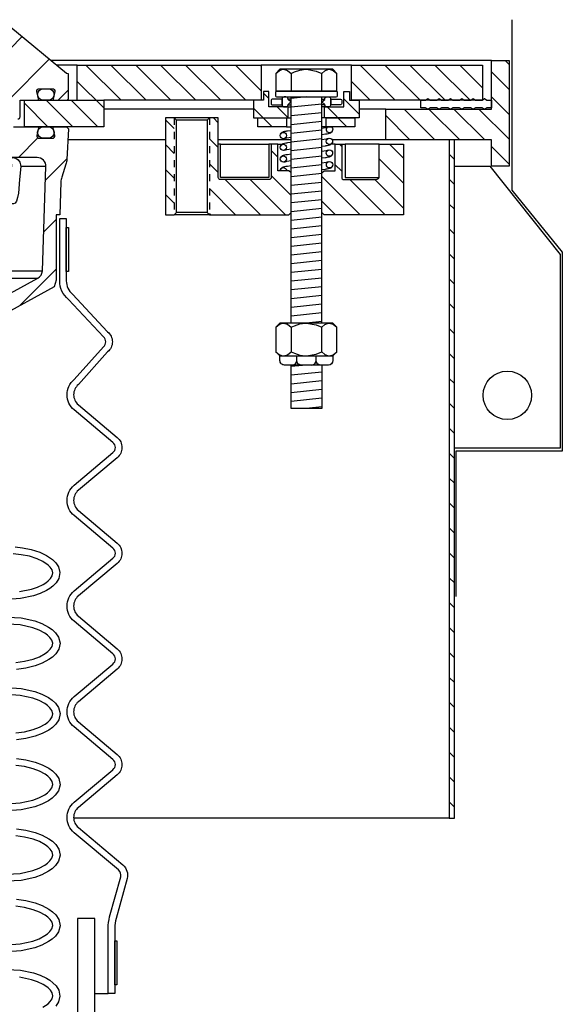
# Model space of a CAD drawing. Extents: x -285 to 5863, y 308 to 3178.
# Tile 37 of 256: x 70.9 to 78.6, y 1427.76 to 1441.73. Entities that reach past the tile are written whole.
import ezdxf

# ---------------------------------------------------------------- set-up
doc = ezdxf.new("R2010")
doc.units = 0
doc.header["$MEASUREMENT"] = 0
doc.linetypes.add('HIDDEN5', pattern=[0.05, 0.025, -0.025])
doc.layers.get('DEFPOINTS').update_dxf_attribs({"linetype": 'CONTINUOUS'})
for name, color, linetype in [('FRP-SUMP', 2, 'CONTINUOUS'), ('MULTI-PORT-MANHOLE', 2, 'CONTINUOUS'), ('MULTI-PORT-MANHOLE-HATCH', 252, 'CONTINUOUS'), ('MULTI-PORT-SHROUD', 1, 'CONTINUOUS'), ('MULTI-PORT-SPILL-BUCKET', 1, 'CONTINUOUS'), ('MULTI-PORT-SPILL-BUCKET-HATCH', 7, 'CONTINUOUS'), ('MULTI-PORT-SPILL-BUCKET-MANHOLE', 2, 'CONTINUOUS'), ('MULTI-PORT-SPILL-BUCKET-MANHOLE-HATCH', 7, 'CONTINUOUS'), ('MULTI-PORT-SPILL-BUCKET-SHROUD', 1, 'CONTINUOUS')]:
    doc.layers.add(name, color=color, linetype=linetype)
pattern_1 = [(135, (8038.234, 263.62307), (0.176776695, 0.176776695), [])]

msp = doc.modelspace()

# ---------------------------------------------------------------- hatches: boundary and pattern name
at = {"layer": 'MULTI-PORT-MANHOLE-HATCH', "linetype": 'Continuous'}
h = msp.add_hatch(dxfattribs=at)
h.set_pattern_fill('LINE', color=256, scale=2, angle=45, style=0)
h.set_pattern_definition(pattern_1)
h.paths.add_polyline_path([(77.59409, 1439.64763), (77.59409, 1440.02263), (76.09409, 1440.02263), (76.09409, 1440.46013), (77.59409, 1440.46013), (77.59409, 1441.14763), (77.84409, 1441.14763), (77.84409, 1439.64763)])
h = msp.add_hatch(dxfattribs=at)
h.set_pattern_fill('LINE', color=256, scale=2, angle=45, style=0)
h.set_pattern_definition(pattern_1)
h.paths.add_polyline_path([(70.96909, 1440.21013), (70.96909, 1440.58513), (71.71909, 1440.58513), (71.71909, 1441.08513), (74.32847, 1441.08513), (74.32847, 1440.58513), (72.09409, 1440.58513), (72.09409, 1440.21013)])
h = msp.add_hatch(dxfattribs=at)
h.set_pattern_fill('LINE', color=256, scale=2, angle=45, style=0)
h.set_pattern_definition(pattern_1)
h.paths.add_polyline_path([(75.60972, 1441.08513), (77.46909, 1441.08513), (77.46909, 1440.58513), (75.60972, 1440.58513)])
h = msp.add_hatch(dxfattribs=at)
h.set_pattern_fill('LINE', color=256, scale=2, angle=45, style=0)
h.set_pattern_definition(pattern_1)
h.paths.add_polyline_path([(75.2269, 1440.49138), (75.50034, 1440.49138), (75.50034, 1440.71013), (75.57847, 1440.71013), (75.57847, 1440.58513), (75.71909, 1440.58513), (75.71909, 1440.33513), (75.2269, 1440.33513)])
h.paths.add_polyline_path([(74.21909, 1440.58513), (74.35972, 1440.58513), (74.35972, 1440.71013), (74.43784, 1440.71013), (74.43784, 1440.49138), (74.71128, 1440.49138), (74.71128, 1440.33513), (74.21909, 1440.33513)])
h.paths.add_polyline_path([(74.28159, 1440.33513), (74.68784, 1440.33513), (74.68784, 1440.21013), (74.28159, 1440.21013)])
h.paths.add_polyline_path([(75.25034, 1440.33513), (75.65659, 1440.33513), (75.65659, 1440.21013), (75.25034, 1440.21013)])
h = msp.add_hatch(dxfattribs=at)
h.set_pattern_fill('LINE', color=256, scale=2, angle=45, style=0)
h.set_pattern_definition(pattern_1)
h.paths.add_polyline_path([(73.59409, 1440.33513), (73.71909, 1440.33513), (73.71909, 1439.49138, 0.41421356), (73.75034, 1439.46013), (74.43784, 1439.46013, 0.41421356), (74.46909, 1439.49138), (74.46909, 1439.96013), (74.56284, 1439.96013), (74.56284, 1439.58513), (74.71909, 1439.58513), (74.75034, 1439.55388), (74.75034, 1438.99138), (74.71909, 1438.96013), (73.59409, 1438.96013)])
h.paths.add_polyline_path([(72.96909, 1440.33513), (73.09409, 1440.33513), (73.09409, 1438.96013), (72.96909, 1438.96013)])
h = msp.add_hatch(dxfattribs=at)
h.set_pattern_fill('LINE', color=256, scale=2, angle=45, style=0)
h.set_pattern_definition(pattern_1)
h.paths.add_polyline_path([(76.99439, 1430.39763), (77.06909, 1430.39763), (77.06909, 1440.02263), (76.99439, 1440.02263)])
h = msp.add_hatch(dxfattribs=at)
h.set_pattern_fill('LINE', color=256, scale=2, angle=45, style=0)
h.set_pattern_definition(pattern_1)
h.paths.add_polyline_path([(75.18784, 1439.55388), (75.21909, 1439.58513), (75.37534, 1439.58513), (75.37534, 1439.96013), (75.46909, 1439.96013), (75.46909, 1439.49138, 0.41421356), (75.50034, 1439.46013), (75.94282, 1439.46013), (75.97158, 1439.46432), (75.99263, 1439.47576), (76.00034, 1439.49138), (76.00034, 1439.96013), (76.34409, 1439.96013), (76.34409, 1438.96013), (75.21909, 1438.96013), (75.18784, 1438.99138)])
at = {"layer": 'MULTI-PORT-SPILL-BUCKET-HATCH', "linetype": 'Continuous'}
h = msp.add_hatch(dxfattribs=at)
h.set_pattern_fill('LINE', color=256, scale=4, angle=45, style=0)
h.set_pattern_definition([(45, (-7773.4933, 235.12833), (-0.35355339, 0.35355339), [])])
edge = h.paths.add_edge_path(flags=16)
edge.add_line((70.40659, 1439.77263), (70.40659, 1440.17888))
edge.add_line((70.40659, 1440.17888), (70.37534, 1440.21013))
edge.add_line((70.37534, 1440.21013), (70.31284, 1440.21013))
edge.add_line((70.31284, 1440.21013), (70.27986, 1440.17716))
edge.add_line((70.27986, 1440.17716), (70.26211, 1439.83841))
edge.add_arc((70.32452, 1439.83514), 0.0625, 176.99787, 269.997947)
edge.add_line((70.32452, 1439.77263), (70.40659, 1439.77263))
edge = h.paths.add_edge_path()
edge.add_line((69.28465, 1437.55388), (69.50313, 1437.55388))
edge.add_line((69.50313, 1437.55388), (69.50313, 1437.17888))
edge.add_line((69.50313, 1437.17888), (69.28465, 1437.17888))
edge.add_arc((69.28465, 1437.24138), 0.0625, 180, 270, ccw=False)
edge.add_line((69.22215, 1437.24138), (69.22215, 1437.49138))
edge.add_arc((69.28465, 1437.49138), 0.0625, 90, 180, ccw=False)
edge = h.paths.add_edge_path()
edge.add_arc((71.14973, 1439.64763), 0.125, 358, 450)
edge.add_line((71.14973, 1439.77263), (70.78159, 1439.77263))
edge.add_line((70.78159, 1439.77263), (70.78159, 1440.17888))
edge.add_line((70.78159, 1440.17888), (70.81284, 1440.21013))
edge.add_line((70.81284, 1440.21013), (71.15239, 1440.21013))
edge.add_arc((71.1524, 1440.19514), 0.015, -11.010479, 90.011204, ccw=False)
edge.add_line((71.16712, 1440.19227), (71.14595, 1440.08335))
edge.add_arc((71.17662, 1440.07739), 0.03125, 169.001697, 270.001442)
edge.add_line((71.17662, 1440.04614), (71.36856, 1440.04614))
edge.add_arc((71.36856, 1440.07739), 0.03125, 269.999681, 370.999427)
edge.add_line((71.39924, 1440.08335), (71.37806, 1440.19228))
edge.add_arc((71.39316, 1440.19482), 0.01532, 88.573656, 189.573401, ccw=False)
edge.add_line((71.39355, 1440.21013), (71.56436, 1440.21013))
edge.add_line((71.56436, 1440.21013), (71.59245, 1440.17893))
edge.add_line((71.59245, 1440.17893), (71.5696, 1439.74278))
edge.add_arc((71.31993, 1439.75587), 0.25001, 342.100386, 357.000406, ccw=False)
edge.add_line((71.55784, 1439.67902), (71.49787, 1439.49336))
edge.add_arc((71.73577, 1439.41652), 0.25, 162.100003, 178.000095)
edge.add_line((71.48592, 1439.42524), (71.46968, 1438.96013))
edge.add_line((71.46968, 1438.96013), (71.41913, 1438.96013))
edge.add_line((71.41913, 1438.96013), (71.41913, 1438.02969))
edge.add_line((71.41913, 1438.02969), (71.39168, 1437.9367))
edge.add_line((71.39168, 1437.9367), (70.57738, 1437.49356))
edge.add_arc((70.63713, 1437.38377), 0.125, 118.554702, 177.000044)
edge.add_line((70.51231, 1437.39031), (70.50778, 1437.30388))
edge.add_line((70.50778, 1437.30388), (70.20409, 1437.30388))
edge.add_line((70.20409, 1437.30388), (70.20409, 1435.92888))
edge.add_line((70.20409, 1435.92888), (70.36284, 1435.92888))
edge.add_arc((70.36284, 1435.89763), 0.03125, 0, 90, ccw=False)
edge.add_line((70.39409, 1435.89763), (70.39409, 1435.86638))
edge.add_line((70.39409, 1435.86638), (70.32192, 1435.74138))
edge.add_line((70.32192, 1435.74138), (69.96909, 1435.74138))
edge.add_line((69.96909, 1435.74138), (69.91024, 1437.08922))
edge.add_arc((69.81658, 1437.08513), 0.09375, 2.499991, 90)
edge.add_line((69.81658, 1437.17888), (69.81658, 1437.55388))
edge.add_line((69.81658, 1437.55388), (70.16698, 1437.55388))
edge.add_arc((70.16698, 1437.80388), 0.25, 270.000244, 298.555091)
edge.add_line((70.28648, 1437.58429), (71.15782, 1438.05847))
edge.add_arc((71.09807, 1438.16827), 0.125, 298.554793, 357.999929)
edge.add_line((71.22299, 1438.1639), (71.27465, 1439.64327))
at = {"layer": 'MULTI-PORT-SPILL-BUCKET-MANHOLE-HATCH', "linetype": 'Continuous'}
h = msp.add_hatch(dxfattribs=at)
h.set_pattern_fill('LINE', color=256, scale=4, angle=45, style=0)
h.set_pattern_definition([(45, (-7909.29583, 263.62307), (-0.35355339, 0.35355339), [])])
edge = h.paths.add_edge_path()
edge.add_line((69.64925, 1441.21558), (69.59409, 1440.58513))
edge.add_line((69.59409, 1440.58513), (70.11256, 1440.58513))
edge.add_arc((70.11256, 1440.46013), 0.125, 5.000099, 90.000043, ccw=False)
edge.add_line((70.23708, 1440.47103), (70.24784, 1440.34803))
edge.add_arc((70.27898, 1440.35076), 0.03125, 185, 270)
edge.add_line((70.27898, 1440.31951), (70.46039, 1440.31951))
edge.add_line((70.46039, 1440.31951), (70.46039, 1440.85076))
edge.add_line((70.46039, 1440.85076), (70.59409, 1440.9311))
edge.add_line((70.59409, 1440.9311), (70.72779, 1440.85076))
edge.add_line((70.72779, 1440.85076), (70.72779, 1440.31951))
edge.add_line((70.72779, 1440.31951), (70.87534, 1440.31951))
edge.add_arc((70.87534, 1440.35076), 0.03125, 270, 360)
edge.add_line((70.90659, 1440.35076), (70.90659, 1440.58513))
edge.add_line((70.90659, 1440.58513), (71.15164, 1440.58513))
edge.add_arc((71.15164, 1440.60076), 0.01562, 270, 370.999746)
edge.add_line((71.16697, 1440.60374), (71.14595, 1440.71192))
edge.add_arc((71.17662, 1440.71789), 0.03125, 90.000847, 191.000593, ccw=False)
edge.add_line((71.17662, 1440.74913), (71.36856, 1440.74913))
edge.add_arc((71.36856, 1440.71789), 0.03125, -10.998303, 90.001443, ccw=False)
edge.add_line((71.39924, 1440.71192), (71.37806, 1440.603))
edge.add_arc((71.39279, 1440.60014), 0.01501, 169.008936, 269.975776)
edge.add_line((71.39279, 1440.58513), (71.56284, 1440.58513))
edge.add_arc((71.56284, 1440.61638), 0.03125, 270, 360)
edge.add_line((71.59409, 1440.61638), (71.59409, 1440.96013))
edge.add_line((71.59409, 1440.96013), (71.56578, 1440.96544))
edge.add_line((71.56578, 1440.96544), (70.7748, 1441.61755))
edge.add_arc((70.73513, 1441.56925), 0.0625, 50.600528, 90)
edge.add_line((70.73513, 1441.63175), (70.69436, 1441.61642))
edge.add_line((70.69436, 1441.61642), (70.67359, 1441.57795))
edge.add_line((70.67359, 1441.57795), (70.6283, 1441.21099))
edge.add_line((70.6283, 1441.21099), (70.61639, 1441.17085))
edge.add_line((70.61639, 1441.17085), (70.5913, 1441.13698))
edge.add_line((70.5913, 1441.13698), (70.51909, 1441.10419))
edge.add_line((70.51909, 1441.10419), (70.36998, 1441.11724))
edge.add_arc((70.38087, 1441.24177), 0.125, 220.000141, 265.000351, ccw=False)
edge.add_line((70.28511, 1441.16141), (70.21052, 1441.25031))
edge.add_arc((70.16265, 1441.21014), 0.0625, 40.001024, 90.001569)
edge.add_line((70.16265, 1441.27263), (69.71151, 1441.27263))
edge.add_arc((69.71151, 1441.21013), 0.0625, 90, 175)

# ---------------------------------------------------------------- linework, layer by layer
at = {"layer": 'DEFPOINTS'}
msp.add_lwpolyline([(77.8833, 1441.72868), (77.8833, 1439.30748), (78.59873, 1438.43124), (78.59873, 1435.60427), (77.09079, 1435.60427), (77.09079, 1433.54433)], dxfattribs=at)
at = {"layer": 'FRP-SUMP'}
msp.add_lwpolyline([(72.61947, 1424.95906, -0.33616492), (72.98436, 1424.47766), (72.98436, 1422.26401), (73.17587, 1422.10331), (73.33449, 1422.10331), (73.33436, 1422.26401), (73.33436, 1424.47766, 0.33616492), (72.71404, 1425.29604, 0.00312802), (72.15443, 1425.44964, -0.33950342), (71.96909, 1425.69114), (71.96909, 1428.97401), (71.71936, 1428.97401), (71.71936, 1425.58707, 0.33985649), (72.09065, 1425.10392, -0.00350371)], format="xyb", close=True, dxfattribs=at)
at = {"layer": 'MULTI-PORT-MANHOLE', "color": 7, "linetype": 'Continuous'}
for p, q in [((77.59409, 1441.14763), (71.34479, 1441.14763)), ((75.60972, 1441.08513), (74.32847, 1441.08513)), ((74.21909, 1440.46013), (72.09409, 1440.46013)), ((74.70906, 1440.52139), (74.75034, 1440.52139)), ((74.71128, 1440.49138), (74.75034, 1440.49138)), ((75.2269, 1440.49138), (75.18784, 1440.49138)), ((76.09409, 1440.46013), (75.71909, 1440.46013)), ((73.59409, 1440.33513), (73.09409, 1440.33513)), ((74.71128, 1440.33513), (74.75034, 1440.33513)), ((75.2269, 1440.33513), (75.18784, 1440.33513)), ((74.68784, 1440.21013), (74.75034, 1440.21013)), ((75.25034, 1440.21013), (75.18784, 1440.21013)), ((72.96909, 1440.02263), (71.58426, 1440.02263)), ((74.75034, 1440.02263), (73.71909, 1440.02263)), ((76.09409, 1440.02263), (75.33571, 1440.02263)), ((73.75034, 1439.96013), (74.43784, 1439.96013)), ((74.56284, 1439.96013), (74.62193, 1439.96013)), ((75.37534, 1439.96013), (75.31625, 1439.96013)), ((76.00033, 1439.96013), (75.51732, 1439.96013)), ((73.59409, 1438.96013), (73.09409, 1438.96013)), ((76.99439, 1430.39763), (71.66724, 1430.39763))]:
    msp.add_line(p, q, dxfattribs=at)
at = {"layer": 'MULTI-PORT-MANHOLE', "color": 254, "linetype": 'Continuous'}
for p, q in [((71.71909, 1441.08513), (71.4206, 1441.08513)), ((75.18784, 1440.60198), (75.22912, 1440.60198)), ((75.22912, 1440.52139), (75.18784, 1440.52139))]:
    msp.add_line(p, q, dxfattribs=at)
at = {"layer": 'MULTI-PORT-MANHOLE', "color": 2, "linetype": 'Continuous'}
for p, q in [((74.75258, 1440.96647), (74.75258, 1440.71198)), ((75.1856, 1440.71198), (75.1856, 1440.96647)), ((74.75034, 1437.42182), (74.75034, 1440.63199)), ((75.18784, 1437.42182), (75.18784, 1440.63199)), ((73.56284, 1440.30388), (73.12534, 1440.30388)), ((73.56284, 1438.99138), (73.12534, 1438.99138)), ((74.75258, 1437.36381), (74.75258, 1437.01583)), ((75.1856, 1437.01583), (75.1856, 1437.36381))]:
    msp.add_line(p, q, dxfattribs=at)
at = {"layer": 'MULTI-PORT-MANHOLE', "linetype": 'Continuous'}
msp.add_line((71.71909, 1440.58513), (72.09409, 1440.58513), dxfattribs=at)
at = {"layer": 'MULTI-PORT-MANHOLE', "color": 3, "linetype": 'Continuous'}
msp.add_line((75.18784, 1439.53521), (75.18784, 1440.47489), dxfattribs=at)
at = {"layer": 'MULTI-PORT-MANHOLE', "color": 1, "linetype": 'HIDDEN5', "ltscale": 0.4}
for p, q in [((73.09409, 1440.33513), (73.09409, 1438.96013)), ((73.59409, 1440.33513), (73.59409, 1438.96013))]:
    msp.add_line(p, q, dxfattribs=at)
at = {"layer": 'MULTI-PORT-MANHOLE', "linetype": 'Continuous'}
for points in [[(77.59409, 1439.64763), (77.59409, 1440.02263), (76.09409, 1440.02263), (76.09409, 1440.46013), (77.59409, 1440.46013), (77.59409, 1441.14763), (77.84409, 1441.14763), (77.84409, 1439.64763)], [(70.96909, 1440.21013), (70.96909, 1440.58513), (71.71909, 1440.58513), (71.71909, 1441.08513), (74.32847, 1441.08513), (74.32847, 1440.58513), (72.09409, 1440.58513), (72.09409, 1440.21013)], [(75.60972, 1441.08513), (77.46909, 1441.08513), (77.46909, 1440.58513), (75.60972, 1440.58513)], [(76.99439, 1430.39763), (77.06909, 1430.39763), (77.06909, 1440.02263), (76.99439, 1440.02263), (76.99439, 1430.39763)]]:
    msp.add_lwpolyline(points, close=True, dxfattribs=at)
at = {"layer": 'MULTI-PORT-MANHOLE', "color": 2, "linetype": 'Continuous'}
for points in [[(75.34409, 1440.71198), (75.4021, 1440.71198), (75.4021, 1440.96647), (75.34409, 1441.02448), (74.59409, 1441.02448), (74.53608, 1440.96647), (74.53608, 1440.71198), (74.59409, 1440.71198)], [(74.43784, 1440.71013), (74.35972, 1440.71013), (74.35972, 1440.58513), (74.21909, 1440.58513), (74.21909, 1440.33513), (74.71128, 1440.33513), (74.71128, 1440.49138), (74.43784, 1440.49138)], [(75.50034, 1440.71013), (75.57847, 1440.71013), (75.57847, 1440.58513), (75.71909, 1440.58513), (75.71909, 1440.33513), (75.2269, 1440.33513), (75.2269, 1440.49138), (75.50034, 1440.49138)], [(73.12534, 1438.99138), (73.12534, 1440.30388), (73.09409, 1440.33513), (72.96909, 1440.33513), (72.96909, 1438.96013), (73.09409, 1438.96013)], [(74.68784, 1440.21013), (74.28159, 1440.21013), (74.28159, 1440.33513), (74.68784, 1440.33513), (74.68784, 1440.21013)], [(75.25034, 1440.21013), (75.25034, 1440.33513), (75.65659, 1440.33513), (75.65659, 1440.21013), (75.25034, 1440.21013)], [(75.34409, 1436.95782), (75.4021, 1437.01583), (75.4021, 1437.36381), (75.34409, 1437.42182), (74.59409, 1437.42182), (74.53608, 1437.36381), (74.53608, 1437.01583), (74.59409, 1436.95782)]]:
    msp.add_lwpolyline(points, close=True, dxfattribs=at)
for points in [[(74.53608, 1440.96647), (74.58121, 1441.0038), (74.63074, 1441.02448), (74.64433, 1441.02448), (74.64433, 1441.02448), (74.7006, 1441.00797), (74.75258, 1440.96647), (74.80119, 1440.98861), (74.87684, 1441.01331), (74.95809, 1441.02432), (74.96909, 1441.02448), (75.1086, 1440.99938), (75.1856, 1440.96647), (75.23072, 1441.0038), (75.28025, 1441.02448), (75.29385, 1441.02448), (75.35012, 1441.00797), (75.4021, 1440.96647)], [(74.53608, 1437.36381), (74.58121, 1437.40114), (74.63074, 1437.42182), (74.64433, 1437.42182), (74.64433, 1437.42182), (74.7006, 1437.4053), (74.75258, 1437.36381), (74.80119, 1437.38595), (74.87684, 1437.41064), (74.95809, 1437.42166), (74.96909, 1437.42182), (75.1086, 1437.39671), (75.1856, 1437.36381), (75.23072, 1437.40114), (75.28025, 1437.42182), (75.29385, 1437.42182), (75.35012, 1437.4053), (75.4021, 1437.36381)], [(74.53608, 1437.01583), (74.58121, 1436.9785), (74.63074, 1436.95782), (74.64433, 1436.95782), (74.64433, 1436.95782), (74.7006, 1436.97434), (74.75258, 1437.01583), (74.80119, 1436.99369), (74.87684, 1436.969), (74.95809, 1436.95798), (74.96909, 1436.95782), (75.1086, 1436.98293), (75.1856, 1437.01583), (75.23072, 1436.9785), (75.28025, 1436.95782), (75.29385, 1436.95782), (75.35012, 1436.97434), (75.4021, 1437.01583)], [(75.18784, 1436.82782), (75.18784, 1436.21048), (74.75034, 1436.21048), (74.75034, 1436.82782)]]:
    msp.add_lwpolyline(points, dxfattribs=at)
for points in [[(75.39296, 1440.71198), (74.54522, 1440.71198, 0.41421356), (74.52959, 1440.69636), (74.52959, 1440.64761, 0.41421356), (74.54522, 1440.63199), (75.39296, 1440.63199, 0.41421356), (75.40859, 1440.64761), (75.40859, 1440.69636, 0.41421356)], [(73.59409, 1438.96013), (74.71909, 1438.96013), (74.75034, 1438.99138), (74.75034, 1439.55388), (74.71909, 1439.58513), (74.56284, 1439.58513), (74.56284, 1439.96013), (74.46909, 1439.96013), (74.46909, 1439.49138, -0.41421356), (74.43784, 1439.46013), (73.75034, 1439.46013, -0.41421356), (73.71909, 1439.49138), (73.71909, 1440.33513), (73.59409, 1440.33513), (73.56284, 1440.30388), (73.56284, 1438.99138)], [(76.00034, 1439.49138), (76.00034, 1439.96013), (76.34409, 1439.96013), (76.34409, 1438.96013), (75.21909, 1438.96013), (75.18784, 1438.99138), (75.18784, 1439.55388), (75.21909, 1439.58513), (75.37534, 1439.58513), (75.37534, 1439.96013), (75.46909, 1439.96013), (75.46909, 1439.49138, 0.41421356), (75.50034, 1439.46013), (75.94282, 1439.46013), (75.97158, 1439.46432), (75.99263, 1439.47576)]]:
    msp.add_lwpolyline(points, format="xyb", close=True, dxfattribs=at)
at = {"layer": 'MULTI-PORT-MANHOLE', "color": 7, "linetype": 'Continuous'}
for points in [[(74.62409, 1440.52268), (74.62409, 1440.60069), (74.48472, 1440.60069, 0.41421356), (74.46909, 1440.58506), (74.46909, 1440.5375, 0.41421356), (74.47909, 1440.52188), (74.62409, 1440.52188)], [(74.62409, 1440.52263, 0.41421356), (74.65534, 1440.49138), (74.67784, 1440.49138, 0.41421356), (74.70909, 1440.52263), (74.70909, 1440.52652), (74.7497, 1440.56169), (74.70909, 1440.59685), (74.70909, 1440.60074, 0.41421356), (74.67784, 1440.63199), (74.65534, 1440.63199, 0.41421356), (74.62409, 1440.60074), (74.62409, 1440.52139)], [(75.31409, 1440.52263, -0.41421356), (75.28284, 1440.49138), (75.26034, 1440.49138, -0.41421356), (75.22909, 1440.52263), (75.22909, 1440.52652), (75.18848, 1440.56169), (75.22909, 1440.59685), (75.22909, 1440.60074, -0.41421356), (75.26034, 1440.63199), (75.28284, 1440.63199, -0.41421356), (75.31409, 1440.60074), (75.31409, 1440.52139)], [(75.31409, 1440.52268), (75.31409, 1440.60069), (75.45347, 1440.60069, -0.41421356), (75.46909, 1440.58506), (75.46909, 1440.5375, -0.41421356), (75.45909, 1440.52188), (75.31409, 1440.52188)]]:
    msp.add_lwpolyline(points, format="xyb", dxfattribs=at)
msp.add_lwpolyline([(77.48838, 1440.60813), (77.49484, 1440.60813), (77.52909, 1440.58813), (77.59409, 1440.58813), (77.59409, 1440.48014), (77.52909, 1440.48014), (77.49484, 1440.46013), (77.46059, 1440.48014), (77.36859, 1440.48014), (77.33434, 1440.46013), (77.30009, 1440.48014), (77.20809, 1440.48014), (77.17384, 1440.46013), (77.13959, 1440.48014), (77.04759, 1440.48014), (77.01334, 1440.46013), (76.97909, 1440.48014), (76.88709, 1440.48014), (76.85284, 1440.46013), (76.81859, 1440.48014), (76.72659, 1440.48014), (76.69234, 1440.46013), (76.65809, 1440.48014), (76.59409, 1440.48014), (76.59409, 1440.58813), (76.65809, 1440.58813), (76.69234, 1440.60813), (76.72659, 1440.58813), (76.81859, 1440.58813), (76.85284, 1440.60813), (76.88709, 1440.58813), (76.97909, 1440.58813), (77.01334, 1440.60813), (77.04759, 1440.58813), (77.13959, 1440.58813), (77.17384, 1440.60813), (77.20809, 1440.58813), (77.30009, 1440.58813), (77.33434, 1440.60813), (77.36859, 1440.58813), (77.46059, 1440.58813), (77.49484, 1440.60813)], dxfattribs=at)
at = {"layer": 'MULTI-PORT-MANHOLE', "color": 1, "linetype": 'Continuous'}
for points in [[(74.75034, 1440.15347), (74.69894, 1440.1466), (74.68647, 1440.14476), (74.67503, 1440.14292), (74.65712, 1440.13972), (74.6408, 1440.13526), (74.63327, 1440.13265), (74.62553, 1440.12913), (74.62052, 1440.12624), (74.61518, 1440.12235), (74.6104, 1440.11794), (74.60579, 1440.11236), (74.60151, 1440.10502), (74.59926, 1440.09769)], [(75.18784, 1440.19047), (75.2348, 1440.19738), (75.24948, 1440.19968), (75.27737, 1440.21013)], [(75.18784, 1440.10021), (75.24049, 1440.10725), (75.25296, 1440.10909), (75.2644, 1440.11092), (75.2823, 1440.11413), (75.29863, 1440.11858), (75.30616, 1440.1212), (75.3139, 1440.12472), (75.31891, 1440.12761), (75.32425, 1440.13149), (75.32903, 1440.1359), (75.33364, 1440.14149), (75.33792, 1440.14883), (75.34017, 1440.15615)], [(74.75034, 1439.98663), (74.69894, 1439.97975), (74.68647, 1439.97791), (74.67503, 1439.97608), (74.65712, 1439.97287), (74.6408, 1439.96842), (74.63327, 1439.9658), (74.62553, 1439.96228), (74.62052, 1439.95939), (74.61518, 1439.95551), (74.6104, 1439.9511), (74.60579, 1439.94551), (74.60151, 1439.93817), (74.59926, 1439.93085)], [(74.65818, 1440.04225), (74.68995, 1440.05417), (74.75034, 1440.06308)], [(75.27957, 1440.04468), (75.24779, 1440.03277), (75.18784, 1440.02392)], [(75.18784, 1439.93352), (75.23881, 1439.94034), (75.25128, 1439.94218), (75.26272, 1439.94401), (75.28062, 1439.94722), (75.29695, 1439.95167), (75.30448, 1439.95429), (75.31221, 1439.95781), (75.31723, 1439.9607), (75.32257, 1439.96458), (75.32735, 1439.96899), (75.33195, 1439.97458), (75.33624, 1439.98192), (75.33849, 1439.98924)], [(74.46909, 1439.96013), (74.43784, 1439.96013), (74.43784, 1439.49138), (73.75034, 1439.49138), (73.75034, 1439.96013), (73.71909, 1439.96013)], [(74.65818, 1439.87541), (74.68995, 1439.88733), (74.75034, 1439.89624)], [(75.27957, 1439.87773), (75.24779, 1439.86582), (75.18784, 1439.85697)], [(75.46909, 1439.96013), (75.51732, 1439.96013), (75.51732, 1439.49138), (76.00033, 1439.49138)], [(74.75034, 1439.81966), (74.69894, 1439.81279), (74.68647, 1439.81094), (74.67503, 1439.80911), (74.65712, 1439.8059), (74.6408, 1439.80145), (74.63327, 1439.79883), (74.62553, 1439.79531), (74.62052, 1439.79243), (74.61518, 1439.78854), (74.6104, 1439.78413), (74.60579, 1439.77855), (74.60151, 1439.77121), (74.59926, 1439.76388)], [(74.65818, 1439.70844), (74.68995, 1439.72036), (74.75034, 1439.72927)], [(75.18784, 1439.76657), (75.23881, 1439.77339), (75.25128, 1439.77523), (75.26272, 1439.77706), (75.28062, 1439.78027), (75.29695, 1439.78472), (75.30448, 1439.78734), (75.31221, 1439.79086), (75.31723, 1439.79375), (75.32257, 1439.79764), (75.32735, 1439.80205), (75.33195, 1439.80763), (75.33624, 1439.81497), (75.33849, 1439.82229)], [(75.27957, 1439.71202), (75.24779, 1439.7001), (75.18784, 1439.69126)], [(74.75034, 1439.65356), (74.69937, 1439.64674), (74.6869, 1439.6449), (74.67546, 1439.64307), (74.65756, 1439.63986), (74.64123, 1439.63541), (74.6337, 1439.63279), (74.62597, 1439.62927), (74.62095, 1439.62638), (74.61561, 1439.6225), (74.61083, 1439.61809), (74.60623, 1439.6125), (74.60194, 1439.60516), (74.59969, 1439.59784)], [(75.18784, 1439.60087), (75.24065, 1439.60793), (75.25312, 1439.60977), (75.26456, 1439.6116), (75.28246, 1439.61481), (75.29879, 1439.61926), (75.30632, 1439.62188), (75.31405, 1439.6254), (75.31907, 1439.62829), (75.32441, 1439.63217), (75.32919, 1439.63658), (75.33379, 1439.64217), (75.33808, 1439.64951), (75.34033, 1439.65683)]]:
    msp.add_lwpolyline(points, dxfattribs=at)
for points in [[(75.31634, 1440.21013, -4.45498163), (75.27781, 1440.21013)], [(74.59771, 1439.58513, -0.98838487), (74.68786, 1439.58513)]]:
    msp.add_lwpolyline(points, format="xyb", close=True, dxfattribs=at)
at = {"layer": 'MULTI-PORT-MANHOLE', "linetype": 'Continuous'}
msp.add_lwpolyline([(77.06909, 1439.64763), (77.56909, 1439.64763), (78.56909, 1438.39763), (78.56909, 1435.64763), (77.06909, 1435.64763)], dxfattribs=at)
at = {"layer": 'MULTI-PORT-MANHOLE', "color": 2, "linetype": 'Continuous'}
for points in [[(75.34409, 1436.95782), (75.34409, 1436.89032, -0.41421241), (75.28159, 1436.82782), (74.65659, 1436.82782, -0.41421472), (74.59409, 1436.89032), (74.59409, 1436.95782)], [(74.7691, 1436.82782, 0.41186067), (74.8311, 1436.89032), (74.8311, 1436.95782)], [(74.8931, 1436.82782, -0.41186067), (74.8311, 1436.89032), (74.8311, 1436.95782)], [(75.04508, 1436.82782, 0.41186067), (75.10708, 1436.89032), (75.10708, 1436.95782)], [(75.16908, 1436.82782, -0.41186067), (75.10708, 1436.89032), (75.10708, 1436.95782)]]:
    msp.add_lwpolyline(points, format="xyb", dxfattribs=at)
at = {"layer": 'MULTI-PORT-MANHOLE', "color": 1, "linetype": 'Continuous'}
for centre in [(74.64235, 1440.08446), (75.2954, 1440.00247), (74.64235, 1439.91762), (75.2954, 1439.83552), (74.64235, 1439.75065), (75.29724, 1439.67006)]:
    msp.add_circle(centre, 0.04508, dxfattribs=at)
at = {"layer": 'MULTI-PORT-MANHOLE', "linetype": 'Continuous'}
msp.add_circle((77.81909, 1436.39763), 0.34375, dxfattribs=at)
at = {"layer": 'MULTI-PORT-MANHOLE-HATCH', "linetype": 'Continuous'}
msp.add_line((74.75034, 1440.60198), (74.70906, 1440.60198), dxfattribs=at)
at = {"layer": 'MULTI-PORT-MANHOLE-HATCH'}
for p, q in [((74.96909, 1440.63199), (74.75034, 1440.6092)), ((75.18784, 1440.53131), (74.75034, 1440.48573)), ((75.18784, 1440.40784), (74.75034, 1440.36226)), ((75.18784, 1440.28438), (74.75034, 1440.23879)), ((75.18784, 1440.28438), (74.75034, 1440.23879)), ((75.18784, 1440.16091), (74.75034, 1440.11532)), ((75.18784, 1440.03744), (74.75034, 1439.99186)), ((75.18784, 1440.03744), (74.75034, 1439.99186)), ((75.18784, 1439.91397), (74.75034, 1439.86839)), ((75.18784, 1439.7905), (74.75034, 1439.74492)), ((75.18784, 1439.7905), (74.75034, 1439.74492)), ((75.18784, 1439.66704), (74.75034, 1439.62145)), ((75.18784, 1439.54357), (74.75034, 1439.49798)), ((75.18784, 1439.54357), (74.75034, 1439.49798)), ((75.18784, 1439.4201), (74.75034, 1439.37452)), ((75.18784, 1439.29663), (74.75034, 1439.25105)), ((75.18784, 1439.29663), (74.75034, 1439.25105)), ((75.18784, 1439.17316), (74.75034, 1439.12758)), ((75.18784, 1439.0497), (74.75034, 1439.00411)), ((75.18784, 1439.0497), (74.75034, 1439.00411)), ((75.18784, 1438.92623), (74.75034, 1438.88064)), ((75.18784, 1438.80276), (74.75034, 1438.75718)), ((75.18784, 1438.80276), (74.75034, 1438.75718)), ((75.18784, 1438.67929), (74.75034, 1438.63371)), ((75.18784, 1438.55582), (74.75034, 1438.51024)), ((75.18784, 1438.55582), (74.75034, 1438.51024)), ((75.18784, 1438.43236), (74.75034, 1438.38677)), ((75.18784, 1438.30889), (74.75034, 1438.2633)), ((75.18784, 1438.30889), (74.75034, 1438.2633)), ((75.18784, 1438.18542), (74.75034, 1438.13984)), ((75.18784, 1438.06195), (74.75034, 1438.01637)), ((75.18784, 1438.06195), (74.75034, 1438.01637)), ((75.18784, 1437.93848), (74.75034, 1437.8929)), ((75.18784, 1437.81502), (74.75034, 1437.76943)), ((75.18784, 1437.81502), (74.75034, 1437.76943)), ((75.18784, 1437.69155), (74.75034, 1437.64596)), ((75.18784, 1437.56808), (74.75034, 1437.5225)), ((75.18784, 1437.56808), (74.75034, 1437.5225)), ((75.18784, 1437.44461), (74.96909, 1437.42182)), ((74.96909, 1436.82782), (74.75034, 1436.80503)), ((75.18784, 1436.72715), (74.75034, 1436.68156)), ((75.18784, 1436.60368), (74.75034, 1436.55809)), ((75.18784, 1436.48021), (74.75034, 1436.43463)), ((75.18784, 1436.35674), (74.75034, 1436.31116)), ((75.18784, 1436.23327), (74.96909, 1436.21048))]:
    msp.add_line(p, q, dxfattribs=at)
at = {"layer": 'MULTI-PORT-SHROUD', "color": 7}
msp.add_line((71.96909, 1427.90647), (72.15659, 1427.90647), dxfattribs=at)
at = {"layer": 'MULTI-PORT-SHROUD', "color": 1, "linetype": 'Continuous'}
msp.add_lwpolyline([(72.26825, 1428.97157, 0.06721269), (72.25034, 1428.83895), (72.25034, 1427.90647), (72.15659, 1427.90647), (72.15659, 1428.83895, -0.06721269), (72.17786, 1428.99643), (72.33435, 1429.56532, 0.29327737), (72.30422, 1429.662), (71.67375, 1430.19102, -0.46630694), (71.67375, 1430.62192), (72.22522, 1431.08465, 0.46630723), (72.22522, 1431.22829), (71.67375, 1431.69102, -0.46630723), (71.67375, 1432.12192), (72.22522, 1432.58465, 0.46630723), (72.22522, 1432.72829), (71.67375, 1433.19102, -0.46630723), (71.67375, 1433.62192), (72.22522, 1434.08465, 0.46630723), (72.22522, 1434.22829), (71.67375, 1434.69102, -0.46630723), (71.67375, 1435.12192), (72.22522, 1435.58465, 0.46630723), (72.22522, 1435.72829), (71.67375, 1436.19102, -0.46630723), (71.67375, 1436.62192), (72.08885, 1437.08465, 0.46630817), (72.08885, 1437.22829), (71.59188, 1437.75972, -0.22169529), (71.46909, 1438.02304), (71.46909, 1438.90647), (71.56284, 1438.90647), (71.56284, 1438.02305, 0.22169529), (71.65214, 1437.83153), (72.14911, 1437.3001, -0.46630908), (72.14911, 1437.01284), (71.73401, 1436.5501, 0.46630905), (71.73401, 1436.26284), (72.28548, 1435.8001, -0.46630905), (72.28548, 1435.51284), (71.73401, 1435.0501, 0.46630905), (71.73401, 1434.76284), (72.28548, 1434.3001, -0.46630905), (72.28548, 1434.01284), (71.73401, 1433.5501, 0.46630905), (71.73401, 1433.26284), (72.28548, 1432.8001, -0.46630905), (72.28548, 1432.51284), (71.73401, 1432.0501, 0.46630905), (71.73401, 1431.76284), (72.28548, 1431.3001, -0.46630905), (72.28548, 1431.01284), (71.73401, 1430.5501, 0.46630785), (71.73401, 1430.26284), (72.36448, 1429.73381, -0.29327778), (72.42474, 1429.54045), (72.26825, 1428.97157)], format="xyb", dxfattribs=at)
at = {"layer": 'MULTI-PORT-SHROUD', "color": 7, "linetype": 'Continuous'}
for points in [[(71.56284, 1438.15647), (71.56284, 1438.78147), (71.59284, 1438.78147), (71.59284, 1438.15647)], [(72.25034, 1428.03147), (72.25034, 1428.65647), (72.28034, 1428.65647), (72.28034, 1428.03147)]]:
    msp.add_lwpolyline(points, close=True, dxfattribs=at)
at = {"layer": 'MULTI-PORT-SPILL-BUCKET', "color": 7, "linetype": 'Continuous'}
for p, q in [((71.27465, 1439.64327), (70.91641, 1439.64327)), ((57.71519, 1438.1639), (71.22299, 1438.1639)), ((57.78036, 1438.05847), (71.15782, 1438.05847))]:
    msp.add_line(p, q, dxfattribs=at)
at = {"layer": 'MULTI-PORT-SPILL-BUCKET', "linetype": 'Continuous'}
for points in [[(70.81284, 1440.21013), (71.15239, 1440.21013, -0.47174628), (71.16712, 1440.19227), (71.14595, 1440.08335, 0.47162926), (71.17662, 1440.04614), (71.36856, 1440.04614, 0.47162926), (71.39924, 1440.08335), (71.37806, 1440.19228, -0.47162926), (71.39355, 1440.21013), (71.56436, 1440.21013), (71.59245, 1440.17893), (71.5696, 1439.74278, -0.06510535), (71.55784, 1439.67902), (71.49787, 1439.49336, 0.06948876), (71.48592, 1439.42524), (71.46968, 1438.96013), (71.41913, 1438.96013), (71.41913, 1438.02969), (71.39168, 1437.9367), (70.57738, 1437.49356, 0.26069176)], [(71.27465, 1439.64327, 0.42447482), (71.14973, 1439.77263), (70.78159, 1439.77263)], [(70.28648, 1437.58429), (71.15782, 1438.05847, 0.265356), (71.22299, 1438.1639), (71.27465, 1439.64327)]]:
    msp.add_lwpolyline(points, format="xyb", dxfattribs=at)
at = {"layer": 'MULTI-PORT-SPILL-BUCKET', "color": 7, "linetype": 'Continuous'}
msp.add_lwpolyline([(71.38859, 1440.12614, -0.41421356), (71.30859, 1440.04614), (71.23659, 1440.04614, -0.41421356), (71.15659, 1440.12614), (71.15659, 1440.13014, -0.41421356), (71.23659, 1440.21014), (71.30859, 1440.21014, -0.41421356), (71.38859, 1440.13014)], format="xyb", dxfattribs=at)
msp.add_lwpolyline([(70.78763, 1439.61013), (70.79232, 1439.66283), (70.79157, 1439.67339), (70.78755, 1439.68285), (70.7807, 1439.69012), (70.77186, 1439.69432), (70.76523, 1439.69516), (70.7775, 1439.7507), (70.80056, 1439.77263), (70.84458, 1439.76352), (70.87789, 1439.7415), (70.90231, 1439.70889), (70.91507, 1439.66934), (70.91641, 1439.64327), (70.89978, 1439.45875), (70.88245, 1439.26806), (70.87215, 1439.20324), (70.85633, 1439.15521), (70.83596, 1439.12392), (70.81329, 1439.11311), (70.80275, 1439.11311), (70.71729, 1439.11311)], dxfattribs=at)
at = {"layer": 'MULTI-PORT-SPILL-BUCKET-MANHOLE', "linetype": 'Continuous'}
msp.add_lwpolyline([(70.87534, 1440.31951, 0.41421356), (70.90659, 1440.35076), (70.90659, 1440.58513), (71.15164, 1440.58513, 0.47162926), (71.16697, 1440.60374), (71.14595, 1440.71192, -0.47162926), (71.17662, 1440.74913), (71.36856, 1440.74913, -0.47162926), (71.39924, 1440.71192), (71.37806, 1440.603, 0.47145376), (71.39279, 1440.58513), (71.56284, 1440.58513, 0.41421356), (71.59409, 1440.61638), (71.59409, 1440.96013), (71.56578, 1440.96544), (70.7748, 1441.61755, 0.17362646)], format="xyb", dxfattribs=at)
at = {"layer": 'MULTI-PORT-SPILL-BUCKET-MANHOLE', "color": 7, "linetype": 'Continuous'}
msp.add_lwpolyline([(71.38859, 1440.66514, -0.41421356), (71.30859, 1440.58514), (71.23659, 1440.58514, -0.41421356), (71.15659, 1440.66514), (71.15659, 1440.66914, -0.41421356), (71.23659, 1440.74914), (71.30859, 1440.74914, -0.41421356), (71.38859, 1440.66914)], format="xyb", dxfattribs=at)
at = {"layer": 'MULTI-PORT-SPILL-BUCKET-SHROUD', "linetype": 'Continuous'}
for points in [[(70.8391, 1434.24571), (70.93961, 1434.23531), (71.06456, 1434.2101), (71.18755, 1434.17011), (71.28076, 1434.12663), (71.36763, 1434.06702), (71.4129, 1434.02244), (71.45298, 1433.96253), (71.47308, 1433.88111), (71.45678, 1433.79766), (71.41734, 1433.73497), (71.37382, 1433.69069), (71.32934, 1433.65619), (71.28249, 1433.62699), (71.19248, 1433.58394), (71.09736, 1433.55136), (70.91136, 1433.51278), (70.72422, 1433.50105, 1.02213573)], [(70.84701, 1431.60652), (70.97091, 1431.62381), (71.09225, 1431.65448), (71.18028, 1431.68748), (71.26306, 1431.73228), (71.30114, 1431.76027), (71.33492, 1431.79336), (71.36136, 1431.83337), (71.37152, 1431.87888), (71.35894, 1431.92389), (71.33139, 1431.96283), (71.2971, 1431.99518), (71.25875, 1432.02267), (71.17576, 1432.06661), (71.08781, 1432.09907), (70.90712, 1432.13891), (70.72156, 1432.15108, -1.00000017)], [(70.85616, 1431.24534), (70.99023, 1431.22662), (71.12229, 1431.19323), (71.222, 1431.15582), (71.31692, 1431.10441), (71.36627, 1431.06811), (71.41272, 1431.02255), (71.45513, 1430.95815), (71.47457, 1430.87006), (71.45037, 1430.78425), (71.40699, 1430.72313), (71.36053, 1430.67939), (71.31121, 1430.64408), (71.2163, 1430.59389), (71.11563, 1430.55679), (70.92079, 1430.51391), (70.72436, 1430.50105, 1.01873998)], [(70.85611, 1430.24535), (70.99013, 1430.22664), (71.12215, 1430.19327), (71.22183, 1430.1559), (71.31673, 1430.10454), (71.36606, 1430.06829), (71.41249, 1430.0228), (71.45495, 1429.95855), (71.47459, 1429.87056), (71.45058, 1429.78467), (71.40727, 1429.72344), (71.36082, 1429.67963), (71.31153, 1429.64429), (71.21666, 1429.59405), (71.11602, 1429.55691), (70.92124, 1429.51397), (70.72436, 1429.50105, 1.01877171)], [(70.8561, 1429.24535), (70.99012, 1429.22664), (71.12214, 1429.19327), (71.22182, 1429.1559), (71.31672, 1429.10454), (71.36605, 1429.06829), (71.41249, 1429.0228), (71.45494, 1428.95855), (71.47458, 1428.87056), (71.45057, 1428.78467), (71.40726, 1428.72344), (71.36082, 1428.67963), (71.31152, 1428.64429), (71.21665, 1428.59405), (71.11601, 1428.55691), (70.92123, 1428.51397), (70.72435, 1428.50105, 1.0221364)]]:
    msp.add_lwpolyline(points, format="xyb", dxfattribs=at)
for points in [[(70.89801, 1433.61214), (71.0709, 1433.648), (71.15458, 1433.67666), (71.23432, 1433.7148), (71.2721, 1433.73835), (71.30721, 1433.76558), (71.33845, 1433.79736), (71.36221, 1433.83513), (71.3707, 1433.8786), (71.36011, 1433.92152), (71.33546, 1433.95835), (71.30377, 1433.98956), (71.23099, 1434.0395), (71.15082, 1434.0769), (71.03913, 1434.11321), (70.92454, 1434.13633), (70.8077, 1434.14842)], [(70.84701, 1432.60652), (70.9709, 1432.62381), (71.09224, 1432.65448), (71.18028, 1432.68748), (71.26306, 1432.73228), (71.30113, 1432.76027), (71.33492, 1432.79336), (71.36136, 1432.83337), (71.37151, 1432.87888), (71.35893, 1432.92389), (71.33139, 1432.96283), (71.29709, 1432.99518), (71.25875, 1433.02267), (71.17576, 1433.06661), (71.0878, 1433.09907), (70.90711, 1433.13891), (70.7275, 1433.15069)], [(70.73405, 1433.25048), (70.92123, 1433.23819), (71.11601, 1433.19526), (71.21665, 1433.15812), (71.31152, 1433.10788), (71.36082, 1433.07253), (71.40726, 1433.02873), (71.45057, 1432.9675), (71.47458, 1432.88161), (71.45494, 1432.79361), (71.41249, 1432.72936), (71.36605, 1432.68388), (71.31672, 1432.64762), (71.22182, 1432.59626), (71.12214, 1432.55889), (70.99012, 1432.52552), (70.8561, 1432.50682)], [(70.72436, 1432.25111), (70.92124, 1432.23819), (71.11602, 1432.19526), (71.21666, 1432.15812), (71.31153, 1432.10788), (71.36082, 1432.07253), (71.40727, 1432.02873), (71.45058, 1431.9675), (71.47459, 1431.8816), (71.45495, 1431.79361), (71.41249, 1431.72936), (71.36606, 1431.68388), (71.31673, 1431.64762), (71.22183, 1431.59626), (71.12215, 1431.55889), (70.99013, 1431.52552), (70.85611, 1431.50682)], [(70.72156, 1430.60108), (70.9067, 1430.6132), (71.08746, 1430.65298), (71.17545, 1430.68541), (71.25849, 1430.72932), (71.29686, 1430.7568), (71.3312, 1430.78912), (71.35881, 1430.82803), (71.37151, 1430.87303), (71.36146, 1430.91857), (71.33507, 1430.95863), (71.3013, 1430.99176), (71.26323, 1431.01977), (71.18043, 1431.06461), (71.09237, 1431.09765), (70.971, 1431.12834), (70.84706, 1431.14564)], [(70.72156, 1429.60108), (70.90712, 1429.61326), (71.08781, 1429.65309), (71.17576, 1429.68555), (71.25875, 1429.7295), (71.2971, 1429.75699), (71.33139, 1429.78934), (71.35894, 1429.82827), (71.37152, 1429.87329), (71.36136, 1429.91879), (71.33492, 1429.95881), (71.30114, 1429.9919), (71.26306, 1430.01988), (71.18028, 1430.06468), (71.09225, 1430.09769), (70.97091, 1430.12836), (70.84701, 1430.14565)], [(70.72155, 1428.60108), (70.90711, 1428.61326), (71.0878, 1428.65309), (71.17576, 1428.68555), (71.25875, 1428.7295), (71.29709, 1428.75699), (71.33139, 1428.78934), (71.35893, 1428.82827), (71.37151, 1428.87329), (71.36136, 1428.91879), (71.33492, 1428.95881), (71.30113, 1428.9919), (71.26306, 1429.01988), (71.18028, 1429.06468), (71.09224, 1429.09769), (70.9709, 1429.12836), (70.84701, 1429.14565)], [(70.72422, 1428.25111), (70.91136, 1428.23939), (71.09736, 1428.2008), (71.19248, 1428.16823), (71.28249, 1428.12517), (71.32934, 1428.09598), (71.37382, 1428.06148), (71.41734, 1428.0172), (71.45678, 1427.95451), (71.47308, 1427.87106), (71.45298, 1427.78964), (71.4129, 1427.72973)], [(71.23099, 1427.71267), (71.30377, 1427.7626), (71.33546, 1427.79381), (71.36011, 1427.83065), (71.3707, 1427.87357), (71.36221, 1427.91704), (71.33845, 1427.9548), (71.30721, 1427.98658), (71.2721, 1428.01382), (71.23432, 1428.03736), (71.15458, 1428.07551), (71.0709, 1428.10416), (70.89801, 1428.14003)]]:
    msp.add_lwpolyline(points, dxfattribs=at)

doc.saveas('drawing.dxf')
